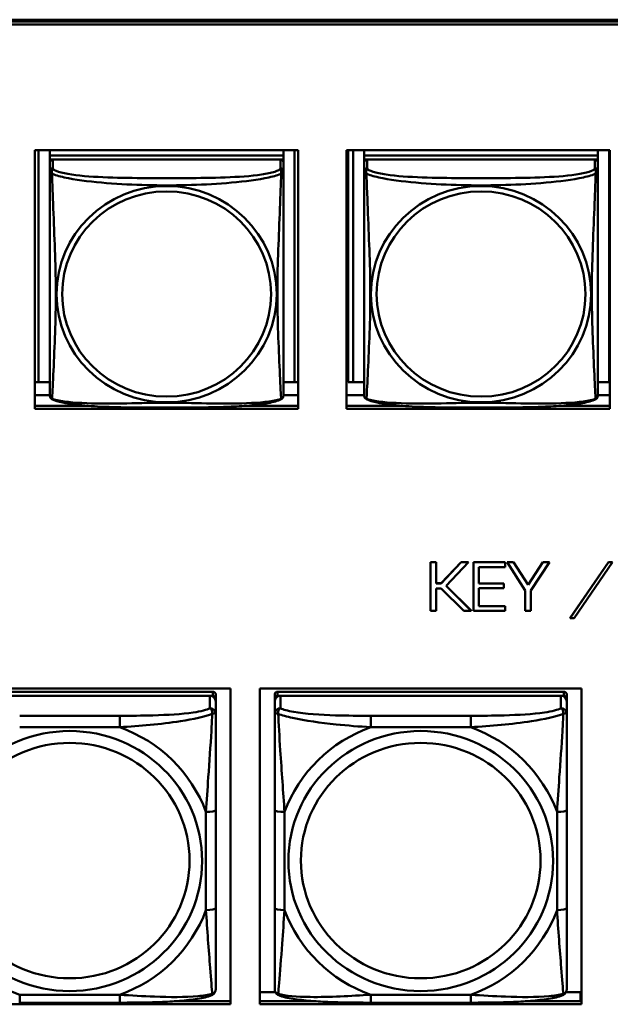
# Model space of a CAD drawing. Header units: inches. Extents: x 0.8 to 75.7, y -7.8 to 49.3.
# Tile 60 of 256: x 42.7 to 43.9, y 8.5 to 10.5. Entities that reach past the tile are written whole.
import ezdxf

# ---------------------------------------------------------------- set-up
doc = ezdxf.new("R2010")
doc.units = ezdxf.units.IN
doc.header["$MEASUREMENT"] = 0
doc.layers.add('Visible Edges(ROSSANSI)', color=7, linetype='Continuous', lineweight=50)
doc.layers.add('Visible Tangent Edges(ROSSANSI)', color=7, linetype='Continuous', lineweight=50)

msp = doc.modelspace()

# ---------------------------------------------------------------- linework, layer by layer
at = {"layer": 'Visible Edges(ROSSANSI)'}
for p, q in [((33.0242, 10.477), (56.0803, 10.477)), ((33.0242, 10.4732), (56.0803, 10.4732)), ((56.0803, 10.4732), (33.0242, 10.4732)), ((56.0803, 10.4672), (33.0242, 10.4672)), ((42.7066, 10.2128), (43.239, 10.2128)), ((42.7066, 9.6901), (42.7066, 10.2128)), ((42.7139, 9.7437), (42.7139, 10.2128)), ((42.7366, 10.2128), (42.7366, 10.2024)), ((43.209, 10.2024), (42.7366, 10.2024)), ((42.7366, 10.2024), (42.7366, 10.1942)), ((42.7366, 10.2024), (43.209, 10.2024)), ((42.7366, 10.2024), (42.7366, 10.2024)), ((43.209, 10.2128), (43.209, 10.2024)), ((43.209, 10.2024), (43.209, 10.1942)), ((43.209, 10.2024), (43.209, 10.2024)), ((43.2316, 10.2128), (43.2316, 9.7437)), ((43.239, 10.2128), (43.239, 9.6901)), ((43.3366, 10.2128), (43.869, 10.2128)), ((43.3366, 9.6901), (43.3366, 10.2128)), ((43.3401, 9.7441), (43.3401, 10.2128)), ((43.3499, 9.7437), (43.3499, 10.2128)), ((43.3726, 10.2128), (43.3726, 10.2024)), ((43.845, 10.2024), (43.3726, 10.2024)), ((43.3726, 10.2024), (43.3726, 10.1942)), ((43.3726, 10.2024), (43.845, 10.2024)), ((43.3726, 10.2024), (43.3726, 10.2024)), ((43.845, 10.2128), (43.845, 10.2024)), ((43.845, 10.2024), (43.845, 10.1942)), ((43.845, 10.2024), (43.845, 10.2024)), ((43.8676, 10.2128), (43.8676, 9.7437)), ((43.869, 10.2128), (43.869, 9.6901)), ((42.7366, 10.1885), (42.7366, 10.1942)), ((42.7366, 10.1942), (42.7424, 10.1942)), ((42.7366, 10.1884), (42.7366, 10.1707)), ((43.2031, 10.1942), (42.7425, 10.1942)), ((43.2032, 10.1942), (43.209, 10.1942)), ((43.209, 10.1942), (43.209, 10.1884)), ((43.209, 10.1707), (43.209, 10.1884)), ((43.3726, 10.1885), (43.3726, 10.1942)), ((43.3726, 10.1942), (43.3784, 10.1942)), ((43.3726, 10.1884), (43.3726, 10.1707)), ((43.8391, 10.1942), (43.3785, 10.1942)), ((43.8392, 10.1942), (43.845, 10.1942)), ((43.845, 10.1942), (43.845, 10.1884)), ((43.845, 10.1707), (43.845, 10.1884)), ((42.7366, 10.1708), (42.7366, 10.1709)), ((42.7366, 10.1705), (42.7366, 10.1705)), ((43.3726, 10.1708), (43.3726, 10.1709)), ((43.3726, 10.1705), (43.3726, 10.1705)), ((42.7139, 9.7437), (42.7066, 9.744)), ((42.7366, 9.7437), (42.7139, 9.7437)), ((43.2316, 9.7437), (43.209, 9.7437)), ((43.2316, 9.7437), (43.239, 9.744)), ((43.3499, 9.7437), (43.3401, 9.7441)), ((43.3726, 9.7437), (43.3499, 9.7437)), ((43.8676, 9.7437), (43.845, 9.7437)), ((43.8676, 9.7437), (43.869, 9.7437)), ((42.7366, 9.718), (42.7066, 9.718)), ((43.239, 9.718), (43.209, 9.718)), ((43.3726, 9.718), (43.3366, 9.718)), ((43.869, 9.718), (43.845, 9.718)), ((42.7066, 9.6962), (42.8135, 9.6962)), ((43.239, 9.6901), (42.7066, 9.6901)), ((43.1322, 9.6962), (43.239, 9.6962)), ((43.3366, 9.6962), (43.4495, 9.6962)), ((43.869, 9.6901), (43.3366, 9.6901)), ((43.7682, 9.6962), (43.869, 9.6962)), ((43.5067, 9.38), (43.5067, 9.3797)), ((43.5067, 9.38), (43.5181, 9.38)), ((43.5067, 9.3797), (43.5067, 9.2815)), ((43.5181, 9.3797), (43.5067, 9.3797)), ((43.5181, 9.38), (43.5181, 9.3797)), ((43.5181, 9.3369), (43.5181, 9.3797)), ((43.528, 9.3373), (43.5688, 9.38)), ((43.5688, 9.3797), (43.528, 9.3369)), ((43.5379, 9.3321), (43.5837, 9.3797)), ((43.5688, 9.38), (43.5688, 9.3797)), ((43.5688, 9.38), (43.5837, 9.38)), ((43.5837, 9.3797), (43.5688, 9.3797)), ((43.5837, 9.38), (43.5837, 9.3797)), ((43.5932, 9.38), (43.5932, 9.3797)), ((43.5932, 9.38), (43.6574, 9.38)), ((43.5932, 9.3797), (43.5932, 9.2815)), ((43.6574, 9.3797), (43.5932, 9.3797)), ((43.6574, 9.38), (43.6574, 9.3797)), ((43.6574, 9.3698), (43.6574, 9.3797)), ((43.6615, 9.38), (43.6615, 9.3797)), ((43.6615, 9.38), (43.6746, 9.38)), ((43.6615, 9.3797), (43.6983, 9.3225)), ((43.6746, 9.3797), (43.6615, 9.3797)), ((43.6746, 9.38), (43.6746, 9.3797)), ((43.6746, 9.38), (43.7043, 9.3341)), ((43.7043, 9.3338), (43.6746, 9.3797)), ((43.7043, 9.3341), (43.7339, 9.38)), ((43.7339, 9.3797), (43.7043, 9.3338)), ((43.7095, 9.3225), (43.7473, 9.3797)), ((43.7339, 9.38), (43.7339, 9.3797)), ((43.7339, 9.38), (43.7473, 9.38)), ((43.7473, 9.3797), (43.7339, 9.3797)), ((43.7473, 9.38), (43.7473, 9.3797)), ((43.7893, 9.2674), (43.8664, 9.38)), ((43.8664, 9.3797), (43.7893, 9.267)), ((43.7974, 9.267), (43.8748, 9.3797)), ((43.8664, 9.38), (43.8664, 9.3797)), ((43.8664, 9.38), (43.8748, 9.38)), ((43.8748, 9.3797), (43.8664, 9.3797)), ((43.6041, 9.3698), (43.6574, 9.3698)), ((43.6041, 9.3366), (43.6041, 9.3698)), ((43.5181, 9.3373), (43.528, 9.3373)), ((43.528, 9.3369), (43.5181, 9.3369)), ((43.5181, 9.327), (43.528, 9.327)), ((43.5181, 9.2815), (43.5181, 9.327)), ((43.528, 9.3373), (43.528, 9.3369)), ((43.528, 9.327), (43.5737, 9.2815)), ((43.589, 9.2815), (43.5379, 9.3321)), ((43.5381, 9.3323), (43.589, 9.2819)), ((43.6041, 9.337), (43.6551, 9.337)), ((43.6551, 9.3366), (43.6041, 9.3366)), ((43.6041, 9.3273), (43.6551, 9.3273)), ((43.6041, 9.2909), (43.6041, 9.3273)), ((43.6551, 9.337), (43.6551, 9.3366)), ((43.6551, 9.3273), (43.6551, 9.3366)), ((43.6983, 9.3225), (43.6983, 9.2815)), ((43.7043, 9.3341), (43.7043, 9.3338)), ((43.7095, 9.2815), (43.7095, 9.3225)), ((43.5067, 9.2815), (43.5181, 9.2815)), ((43.5737, 9.2815), (43.589, 9.2815)), ((43.589, 9.2819), (43.589, 9.2815)), ((43.5932, 9.2815), (43.6574, 9.2815)), ((43.6041, 9.2913), (43.6574, 9.2913)), ((43.6574, 9.2909), (43.6041, 9.2909)), ((43.6574, 9.2913), (43.6574, 9.2909)), ((43.6574, 9.2815), (43.6574, 9.2909)), ((43.6983, 9.2815), (43.7095, 9.2815)), ((43.7893, 9.2674), (43.7893, 9.267)), ((43.7893, 9.267), (43.7974, 9.267)), ((42.4514, 9.1245), (43.102, 9.1245)), ((43.102, 9.1245), (43.102, 8.4858)), ((43.1614, 8.4858), (43.1614, 9.1245)), ((43.1614, 9.1245), (43.812, 9.1245)), ((43.812, 9.1245), (43.812, 8.4858)), ((43.0662, 9.1179), (42.4874, 9.1179)), ((42.4874, 9.1096), (43.0662, 9.1096)), ((43.0603, 9.1096), (42.4933, 9.1096)), ((43.0721, 9.1038), (43.0721, 9.1121)), ((43.0721, 9.1038), (43.0721, 9.0981)), ((43.1915, 9.1121), (43.1915, 9.1038)), ((43.1915, 9.0981), (43.1915, 9.1038)), ((43.7762, 9.1179), (43.1974, 9.1179)), ((43.1974, 9.1096), (43.7762, 9.1096)), ((43.7703, 9.1096), (43.2033, 9.1096)), ((43.7821, 9.1038), (43.7821, 9.1121)), ((43.7821, 9.1038), (43.7821, 9.0981)), ((43.0721, 9.0731), (43.0721, 9.0981)), ((43.1915, 9.0981), (43.1915, 9.0731)), ((43.7821, 9.0731), (43.7821, 9.0981)), ((43.0721, 8.6801), (43.0721, 8.8787)), ((43.1915, 8.8787), (43.1915, 8.6801)), ((43.7821, 8.6801), (43.7821, 8.8787)), ((43.1614, 8.5107), (43.1928, 8.5107)), ((43.7808, 8.5107), (43.8101, 8.5107)), ((43.8101, 8.5107), (43.8101, 8.4919)), ((43.812, 8.5029), (43.8101, 8.5029)), ((43.102, 8.4858), (42.4514, 8.4858)), ((42.8779, 8.4891), (42.6756, 8.4891)), ((42.9881, 8.4919), (43.102, 8.4919)), ((43.1614, 8.4919), (43.2754, 8.4919)), ((43.812, 8.4858), (43.1614, 8.4858)), ((43.5879, 8.4891), (43.3856, 8.4891)), ((43.6981, 8.4919), (43.812, 8.4919))]:
    msp.add_line(p, q, dxfattribs=at)
for centre, major_axis, start_param, end_param in [((42.7425, 10.1884), (-0.00591, 0), 4.712389, 6.283185), ((43.2031, 10.1884), (0.00591, 0), 0, 1.570796), ((43.3785, 10.1884), (-0.00591, 0), 4.712389, 6.283185), ((43.8391, 10.1884), (0.00591, 0), 0, 1.570796), ((43.0603, 9.0981), (0.0118, 0), 0, 1.570796), ((43.0662, 9.1121), (0.00591, 0), 0, 1.570796), ((43.0662, 9.1038), (0.00591, 0), 0, 1.570796), ((43.1974, 9.1121), (-0.00591, 0), 4.712389, 6.283185), ((43.2033, 9.0981), (-0.0118, 0), 4.712389, 6.283185), ((43.1974, 9.1038), (-0.00591, 0), 4.712389, 6.283185), ((43.7703, 9.0981), (0.0118, 0), 0, 1.570796), ((43.7762, 9.1121), (0.00591, 0), 0, 1.570796), ((43.7762, 9.1038), (0.00591, 0), 0, 1.570796)]:
    msp.add_ellipse(centre, major_axis=major_axis, ratio=0.981793, start_param=start_param, end_param=end_param, dxfattribs=at)
for points, knots in [([(42.7366, 10.1707), (42.7366, 10.1675), (42.7366, 10.1543), (42.7366, 10.1275), (42.7366, 10.1101), (42.7366, 10.1049)], [0.3257308, 0.3257308, 0.3257308, 0.3257308, 0.4265607, 0.5273906, 0.5696181, 0.5696181, 0.5696181, 0.5696181]), ([(43.209, 10.0772), (43.209, 10.0921), (43.209, 10.1194), (43.209, 10.1542), (43.209, 10.1675), (43.209, 10.1707)], [1.4210797, 1.4210797, 1.4210797, 1.4210797, 1.5356898, 1.6365197, 1.7373496, 1.7373496, 1.7373496, 1.7373496]), ([(43.3726, 10.1707), (43.3726, 10.1675), (43.3726, 10.1543), (43.3726, 10.1275), (43.3726, 10.1101), (43.3726, 10.1049)], [0.3257308, 0.3257308, 0.3257308, 0.3257308, 0.4265607, 0.5273906, 0.5696181, 0.5696181, 0.5696181, 0.5696181]), ([(43.845, 10.0772), (43.845, 10.0921), (43.845, 10.1194), (43.845, 10.1542), (43.845, 10.1675), (43.845, 10.1707)], [1.4210797, 1.4210797, 1.4210797, 1.4210797, 1.5356898, 1.6365197, 1.7373496, 1.7373496, 1.7373496, 1.7373496]), ([(42.7366, 9.7557), (42.7366, 9.7672), (42.7366, 9.7802), (42.7366, 9.8105), (42.7366, 9.8282), (42.7366, 9.8781), (42.7366, 9.911), (42.7366, 9.9699), (42.7366, 9.9961), (42.7366, 10.0501), (42.7366, 10.0788), (42.7366, 10.1049)], [0, 0, 0, 0, 0.1149805, 0.1149805, 0.2563588, 0.2563588, 0.510689, 0.510689, 0.7126146, 0.7126146, 0.9227352, 0.9227352, 0.9227352, 0.9227352]), ([(43.3726, 9.7557), (43.3726, 9.7672), (43.3726, 9.7802), (43.3726, 9.8105), (43.3726, 9.8282), (43.3726, 9.8781), (43.3726, 9.911), (43.3726, 9.9699), (43.3726, 9.9961), (43.3726, 10.0501), (43.3726, 10.0788), (43.3726, 10.1049)], [0, 0, 0, 0, 0.1149805, 0.1149805, 0.2563588, 0.2563588, 0.510689, 0.510689, 0.7126146, 0.7126146, 0.9227352, 0.9227352, 0.9227352, 0.9227352]), ([(43.209, 10.0772), (43.209, 10.0575), (43.209, 10.0372), (43.209, 9.9899), (43.209, 9.9628), (43.209, 9.9067), (43.209, 9.8777), (43.209, 9.8201), (43.209, 9.7907), (43.209, 9.7661)], [0, 0, 0, 0, 0.1521476, 0.1521476, 0.3615771, 0.3615771, 0.5863616, 0.5863616, 0.8171616, 0.8171616, 0.8171616, 0.8171616]), ([(43.845, 10.0772), (43.845, 10.0575), (43.845, 10.0372), (43.845, 9.9899), (43.845, 9.9628), (43.845, 9.9067), (43.845, 9.8777), (43.845, 9.8201), (43.845, 9.7907), (43.845, 9.7661)], [0, 0, 0, 0, 0.1521476, 0.1521476, 0.3615771, 0.3615771, 0.5863616, 0.5863616, 0.8171616, 0.8171616, 0.8171616, 0.8171616]), ([(43.209, 9.7178), (43.209, 9.7195), (43.209, 9.722), (43.209, 9.7403), (43.209, 9.7579), (43.209, 9.7661)], [0.3525676, 0.3525676, 0.3525676, 0.3525676, 0.4265607, 0.5273906, 0.6043474, 0.6043474, 0.6043474, 0.6043474]), ([(43.845, 9.7178), (43.845, 9.7195), (43.845, 9.722), (43.845, 9.7403), (43.845, 9.7579), (43.845, 9.7661)], [0.3525676, 0.3525676, 0.3525676, 0.3525676, 0.4265607, 0.5273906, 0.6043474, 0.6043474, 0.6043474, 0.6043474]), ([(42.7366, 9.7557), (42.7366, 9.7514), (42.7366, 9.7378), (42.7366, 9.7219), (42.7366, 9.7195), (42.7366, 9.7178)], [1.4921516, 1.4921516, 1.4921516, 1.4921516, 1.5356898, 1.6365197, 1.7105064, 1.7105064, 1.7105064, 1.7105064]), ([(43.3726, 9.7557), (43.3726, 9.7514), (43.3726, 9.7378), (43.3726, 9.7219), (43.3726, 9.7195), (43.3726, 9.7178)], [1.4921516, 1.4921516, 1.4921516, 1.4921516, 1.5356898, 1.6365197, 1.7105064, 1.7105064, 1.7105064, 1.7105064]), ([(42.7367, 9.7157), (42.7367, 9.7161), (42.7366, 9.7165), (42.7366, 9.7171), (42.7366, 9.7174), (42.7366, 9.7177), (42.7366, 9.7177), (42.7366, 9.7177), (42.7366, 9.7178), (42.7366, 9.7178), (42.7366, 9.7178), (42.7366, 9.7178), (42.7366, 9.7178), (42.7366, 9.7178), (42.7366, 9.7178), (42.7366, 9.7178)], [0, 0, 0, 0, 0.002814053, 0.002814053, 0.004923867, 0.004923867, 0.005121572, 0.005121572, 0.005195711, 0.005195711, 0.00523086, 0.00523086, 0.005248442, 0.005248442, 0.00525914, 0.00525914, 0.00525914, 0.00525914]), ([(43.209, 9.7185), (43.209, 9.7183), (43.209, 9.7181), (43.209, 9.7179), (43.209, 9.7179), (43.209, 9.7178), (43.209, 9.7178), (43.209, 9.7178), (43.209, 9.7178), (43.209, 9.7178), (43.209, 9.7178), (43.209, 9.7178), (43.209, 9.7178), (43.209, 9.7178), (43.209, 9.7164), (43.2089, 9.7157)], [0, 0, 0, 0, 0.01376947, 0.01376947, 0.02049948, 0.02049948, 0.02378019, 0.02378019, 0.0253787, 0.0253787, 0.02597814, 0.02597814, 0.02600242, 0.02600242, 0.03134028, 0.03134028, 0.03134028, 0.03134028]), ([(43.209, 9.7178), (43.209, 9.7178), (43.209, 9.7178), (43.209, 9.7178), (43.209, 9.7178), (43.209, 9.7178), (43.209, 9.7178), (43.209, 9.7178), (43.209, 9.7178), (43.209, 9.7178), (43.209, 9.7178), (43.209, 9.7178), (43.209, 9.7178), (43.209, 9.7178), (43.209, 9.7178), (43.209, 9.7178), (43.209, 9.7177), (43.209, 9.7175), (43.209, 9.7174), (43.209, 9.7167), (43.2089, 9.7162), (43.2089, 9.7157)], [0, 0, 0, 0, 0.000069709, 0.000069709, 0.000139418, 0.000139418, 0.000278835, 0.000278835, 0.000348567, 0.000348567, 0.000384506, 0.000384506, 0.000401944, 0.000401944, 0.000436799, 0.000436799, 0.000566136, 0.000566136, 0.001945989, 0.001945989, 0.005629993, 0.005629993, 0.005629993, 0.005629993]), ([(43.3727, 9.7157), (43.3727, 9.7161), (43.3726, 9.7165), (43.3726, 9.7171), (43.3726, 9.7174), (43.3726, 9.7177), (43.3726, 9.7177), (43.3726, 9.7177), (43.3726, 9.7178), (43.3726, 9.7178), (43.3726, 9.7178), (43.3726, 9.7178), (43.3726, 9.7178), (43.3726, 9.7178), (43.3726, 9.7178), (43.3726, 9.7178)], [0, 0, 0, 0, 0.002814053, 0.002814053, 0.004923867, 0.004923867, 0.005121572, 0.005121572, 0.005195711, 0.005195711, 0.00523086, 0.00523086, 0.005248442, 0.005248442, 0.00525914, 0.00525914, 0.00525914, 0.00525914]), ([(43.845, 9.7185), (43.845, 9.7183), (43.845, 9.7181), (43.845, 9.7179), (43.845, 9.7179), (43.845, 9.7178), (43.845, 9.7178), (43.845, 9.7178), (43.845, 9.7178), (43.845, 9.7178), (43.845, 9.7178), (43.845, 9.7178), (43.845, 9.7178), (43.845, 9.7178), (43.845, 9.7164), (43.8449, 9.7157)], [0, 0, 0, 0, 0.01376947, 0.01376947, 0.02049948, 0.02049948, 0.02378019, 0.02378019, 0.0253787, 0.0253787, 0.02597814, 0.02597814, 0.02600242, 0.02600242, 0.03134028, 0.03134028, 0.03134028, 0.03134028]), ([(43.845, 9.7178), (43.845, 9.7178), (43.845, 9.7178), (43.845, 9.7178), (43.845, 9.7178), (43.845, 9.7178), (43.845, 9.7178), (43.845, 9.7178), (43.845, 9.7178), (43.845, 9.7178), (43.845, 9.7178), (43.845, 9.7178), (43.845, 9.7178), (43.845, 9.7178), (43.845, 9.7178), (43.845, 9.7178), (43.845, 9.7177), (43.845, 9.7175), (43.845, 9.7174), (43.845, 9.7167), (43.8449, 9.7162), (43.8449, 9.7157)], [0, 0, 0, 0, 0.000069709, 0.000069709, 0.000139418, 0.000139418, 0.000278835, 0.000278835, 0.000348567, 0.000348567, 0.000384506, 0.000384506, 0.000401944, 0.000401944, 0.000436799, 0.000436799, 0.000566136, 0.000566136, 0.001945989, 0.001945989, 0.005629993, 0.005629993, 0.005629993, 0.005629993]), ([(42.7408, 9.7097), (42.7398, 9.7102), (42.739, 9.711), (42.7377, 9.7126), (42.7374, 9.7134), (42.7371, 9.7142), (42.7371, 9.7143), (42.737, 9.7144)], [0, 0, 0, 0, 0.01399503, 0.01399503, 0.02853092, 0.02853092, 0.03046536, 0.03046536, 0.03046536, 0.03046536]), ([(43.2047, 9.7097), (43.1977, 9.706), (43.1889, 9.7037), (43.1684, 9.6999), (43.1571, 9.6984), (43.132, 9.696), (43.1178, 9.6951), (43.0832, 9.6935), (43.0625, 9.6931), (43.0037, 9.6924), (42.9656, 9.6924), (42.8959, 9.6928), (42.8638, 9.6932), (42.8158, 9.6958), (42.7986, 9.6972), (42.776, 9.7002), (42.769, 9.7013), (42.754, 9.7045), (42.7468, 9.7065), (42.7408, 9.7097)], [0, 0, 0, 0, 0.111794, 0.111794, 0.213129, 0.213129, 0.32561, 0.32561, 0.483625, 0.483625, 0.773884, 0.773884, 1.015019, 1.015019, 1.153524, 1.153524, 1.222431, 1.222431, 1.317384, 1.317384, 1.317384, 1.317384]), ([(43.2086, 9.7147), (43.2085, 9.7142), (43.2083, 9.7136), (43.2077, 9.7125), (43.2073, 9.7118), (43.2063, 9.7106), (43.2055, 9.7101), (43.2048, 9.7097)], [0.00960018, 0.00960018, 0.00960018, 0.00960018, 0.02025308, 0.02025308, 0.03091864, 0.03091864, 0.04195142, 0.04195142, 0.04195142, 0.04195142]), ([(43.3768, 9.7097), (43.3758, 9.7102), (43.375, 9.711), (43.3737, 9.7126), (43.3734, 9.7134), (43.3731, 9.7142), (43.3731, 9.7143), (43.373, 9.7144)], [0, 0, 0, 0, 0.01399503, 0.01399503, 0.02853092, 0.02853092, 0.03046536, 0.03046536, 0.03046536, 0.03046536]), ([(43.8407, 9.7097), (43.8337, 9.706), (43.8249, 9.7037), (43.8044, 9.6999), (43.7931, 9.6984), (43.768, 9.696), (43.7538, 9.6951), (43.7192, 9.6935), (43.6985, 9.6931), (43.6397, 9.6924), (43.6016, 9.6924), (43.5319, 9.6928), (43.4998, 9.6932), (43.4518, 9.6958), (43.4346, 9.6972), (43.412, 9.7002), (43.405, 9.7013), (43.39, 9.7045), (43.3828, 9.7065), (43.3768, 9.7097)], [0, 0, 0, 0, 0.111794, 0.111794, 0.213129, 0.213129, 0.32561, 0.32561, 0.483625, 0.483625, 0.773884, 0.773884, 1.015019, 1.015019, 1.153524, 1.153524, 1.222431, 1.222431, 1.317384, 1.317384, 1.317384, 1.317384]), ([(43.8446, 9.7147), (43.8445, 9.7142), (43.8443, 9.7136), (43.8437, 9.7125), (43.8433, 9.7118), (43.8423, 9.7106), (43.8415, 9.7101), (43.8408, 9.7097)], [0.00960018, 0.00960018, 0.00960018, 0.00960018, 0.02025308, 0.02025308, 0.03091864, 0.03091864, 0.04195142, 0.04195142, 0.04195142, 0.04195142]), ([(43.0721, 8.8787), (43.0721, 8.9019), (43.0721, 8.9256), (43.0721, 8.9493), (43.0721, 8.9804), (43.0721, 9.0127), (43.0721, 9.0395), (43.0721, 9.0534), (43.0721, 9.0654), (43.0721, 9.0731)], [0.2569537, 0.2569537, 0.2569537, 0.2569537, 0.4371919, 0.4371919, 0.4371919, 0.6739428, 0.6739428, 0.6739428, 0.7963818, 0.7963818, 0.7963818, 0.7963818]), ([(43.1915, 9.0731), (43.1915, 9.064), (43.1915, 9.0488), (43.1915, 9.0316), (43.1915, 9.0052), (43.1915, 8.9749), (43.1915, 8.9455), (43.1915, 8.9231), (43.1915, 8.9007), (43.1915, 8.8787)], [-0.7968224, -0.7968224, -0.7968224, -0.7968224, -0.6514613, -0.6514613, -0.6514613, -0.427691, -0.427691, -0.427691, -0.2569517, -0.2569517, -0.2569517, -0.2569517]), ([(43.7821, 8.8787), (43.7821, 8.9019), (43.7821, 8.9256), (43.7821, 8.9493), (43.7821, 8.9804), (43.7821, 9.0127), (43.7821, 9.0395), (43.7821, 9.0534), (43.7821, 9.0654), (43.7821, 9.0731)], [0.2569537, 0.2569537, 0.2569537, 0.2569537, 0.4371919, 0.4371919, 0.4371919, 0.6739428, 0.6739428, 0.6739428, 0.7963818, 0.7963818, 0.7963818, 0.7963818]), ([(43.0721, 8.5165), (43.0721, 8.5187), (43.0721, 8.5279), (43.0721, 8.5407), (43.0721, 8.5602), (43.0721, 8.5871), (43.0721, 8.6148), (43.0721, 8.636), (43.0721, 8.6581), (43.0721, 8.6801)], [-0.7968224, -0.7968224, -0.7968224, -0.7968224, -0.6514613, -0.6514613, -0.6514613, -0.427691, -0.427691, -0.427691, -0.2569517, -0.2569517, -0.2569517, -0.2569517]), ([(43.1915, 8.6801), (43.1915, 8.6568), (43.1915, 8.6335), (43.1915, 8.6113), (43.1915, 8.5821), (43.1915, 8.5538), (43.1915, 8.5349), (43.1915, 8.5252), (43.1915, 8.5184), (43.1915, 8.5165)], [0.2569537, 0.2569537, 0.2569537, 0.2569537, 0.4371919, 0.4371919, 0.4371919, 0.6739428, 0.6739428, 0.6739428, 0.7963818, 0.7963818, 0.7963818, 0.7963818]), ([(43.7821, 8.5165), (43.7821, 8.5187), (43.7821, 8.5279), (43.7821, 8.5407), (43.7821, 8.5602), (43.7821, 8.5871), (43.7821, 8.6148), (43.7821, 8.636), (43.7821, 8.6581), (43.7821, 8.6801)], [-0.7968224, -0.7968224, -0.7968224, -0.7968224, -0.6514613, -0.6514613, -0.6514613, -0.427691, -0.427691, -0.427691, -0.2569517, -0.2569517, -0.2569517, -0.2569517]), ([(43.064, 8.5042), (43.0556, 8.5007), (43.0461, 8.4987), (43.024, 8.4951), (43.0119, 8.4938), (42.9862, 8.4916), (42.9729, 8.4909), (42.946, 8.4899), (42.9324, 8.4895), (42.9051, 8.4892), (42.8915, 8.4891), (42.8779, 8.4891)], [-0.7703505, -0.7703505, -0.7703505, -0.7703505, -0.6676711, -0.6676711, -0.5649918, -0.5649918, -0.4623124, -0.4623124, -0.3596331, -0.3596331, -0.2569537, -0.2569537, -0.2569537, -0.2569537]), ([(43.064, 8.5042), (43.0651, 8.5047), (43.0662, 8.5053), (43.0681, 8.5068), (43.069, 8.5078), (43.0704, 8.5097), (43.0709, 8.5107), (43.0716, 8.5126), (43.0718, 8.5135), (43.072, 8.5151), (43.0721, 8.5159), (43.0721, 8.5165)], [0.02510739, 0.02510739, 0.02510739, 0.02510739, 0.03073999, 0.03073999, 0.03637259, 0.03637259, 0.0420052, 0.0420052, 0.0476378, 0.0476378, 0.0532704, 0.0532704, 0.0532704, 0.0532704]), ([(43.1996, 8.5042), (43.1985, 8.5047), (43.1974, 8.5053), (43.1954, 8.5068), (43.1946, 8.5078), (43.1932, 8.5097), (43.1927, 8.5107), (43.192, 8.5126), (43.1918, 8.5135), (43.1916, 8.5151), (43.1915, 8.5159), (43.1915, 8.5165)], [0.02510739, 0.02510739, 0.02510739, 0.02510739, 0.03073999, 0.03073999, 0.03637259, 0.03637259, 0.0420052, 0.0420052, 0.0476378, 0.0476378, 0.0532704, 0.0532704, 0.0532704, 0.0532704]), ([(43.3856, 8.4891), (43.3721, 8.4891), (43.3584, 8.4892), (43.3312, 8.4895), (43.3176, 8.4899), (43.2907, 8.4909), (43.2774, 8.4916), (43.2517, 8.4938), (43.2396, 8.4951), (43.2175, 8.4987), (43.208, 8.5007), (43.1996, 8.5042)], [0.2569517, 0.2569517, 0.2569517, 0.2569517, 0.3597049, 0.3597049, 0.4624581, 0.4624581, 0.5652112, 0.5652112, 0.6679644, 0.6679644, 0.7707176, 0.7707176, 0.7707176, 0.7707176]), ([(43.774, 8.5042), (43.7656, 8.5007), (43.7561, 8.4987), (43.734, 8.4951), (43.7219, 8.4938), (43.6962, 8.4916), (43.6829, 8.4909), (43.656, 8.4899), (43.6424, 8.4895), (43.6151, 8.4892), (43.6015, 8.4891), (43.5879, 8.4891)], [-0.7703505, -0.7703505, -0.7703505, -0.7703505, -0.6676711, -0.6676711, -0.5649918, -0.5649918, -0.4623124, -0.4623124, -0.3596331, -0.3596331, -0.2569537, -0.2569537, -0.2569537, -0.2569537]), ([(43.774, 8.5042), (43.7751, 8.5047), (43.7762, 8.5053), (43.7781, 8.5068), (43.779, 8.5078), (43.7804, 8.5097), (43.7809, 8.5107), (43.7816, 8.5126), (43.7818, 8.5135), (43.782, 8.5151), (43.7821, 8.5159), (43.7821, 8.5165)], [0.02510739, 0.02510739, 0.02510739, 0.02510739, 0.03073999, 0.03073999, 0.03637259, 0.03637259, 0.0420052, 0.0420052, 0.0476378, 0.0476378, 0.0532704, 0.0532704, 0.0532704, 0.0532704])]:
    msp.add_open_spline(points, degree=3, knots=knots, dxfattribs=at)
for points in [[(42.7366, 9.7178), (42.7366, 9.718), (42.7366, 9.718), (42.7366, 9.7185)], [(43.3726, 9.7178), (43.3726, 9.718), (43.3726, 9.718), (43.3726, 9.7185)], [(42.7408, 9.7097), (42.7408, 9.7097), (42.7408, 9.7097), (42.7408, 9.7097)], [(43.2048, 9.7097), (43.2048, 9.7097), (43.2048, 9.7097), (43.2048, 9.7097)], [(43.2089, 9.7159), (43.2089, 9.7158), (43.2088, 9.7157), (43.2088, 9.7157)], [(43.3768, 9.7097), (43.3768, 9.7097), (43.3768, 9.7097), (43.3768, 9.7097)], [(43.8408, 9.7097), (43.8408, 9.7097), (43.8408, 9.7097), (43.8408, 9.7097)], [(43.8449, 9.7159), (43.8449, 9.7158), (43.8448, 9.7157), (43.8448, 9.7157)]]:
    msp.add_open_spline(points, degree=3, dxfattribs=at)
at = {"layer": 'Visible Tangent Edges(ROSSANSI)'}
for p, q in [((42.7425, 10.1765), (42.7425, 10.1942)), ((43.2031, 10.1942), (43.2031, 10.1765)), ((43.3785, 10.1765), (43.3785, 10.1942)), ((43.8391, 10.1942), (43.8391, 10.1765)), ((43.0603, 9.1096), (43.0603, 9.0847)), ((43.0662, 9.1179), (43.0662, 9.1096)), ((43.1974, 9.1096), (43.1974, 9.1179)), ((43.2033, 9.0847), (43.2033, 9.1096)), ((43.7703, 9.1096), (43.7703, 9.0847)), ((43.7762, 9.1179), (43.7762, 9.1096)), ((42.8779, 9.0693), (42.6756, 9.0693)), ((42.8779, 9.0693), (42.8779, 9.0462)), ((43.3856, 9.0693), (43.3856, 9.0462)), ((43.5879, 9.0693), (43.3856, 9.0693)), ((43.5879, 9.0693), (43.5879, 9.0462)), ((42.6756, 9.0462), (42.8779, 9.0462)), ((43.3856, 9.0462), (43.5879, 9.0462)), ((43.0524, 8.8749), (43.0524, 8.6763)), ((43.2112, 8.6763), (43.2112, 8.8749)), ((43.7624, 8.8749), (43.7624, 8.6763)), ((42.8779, 8.5051), (42.6756, 8.5051)), ((42.6756, 8.4891), (42.6756, 8.5051)), ((42.8779, 8.4891), (42.8779, 8.5051)), ((43.5879, 8.5051), (43.3856, 8.5051)), ((43.3856, 8.4891), (43.3856, 8.5051)), ((43.5879, 8.4891), (43.5879, 8.5051))]:
    msp.add_line(p, q, dxfattribs=at)
for centre, major_axis, ratio, start_param, end_param in [((42.7425, 10.1707), (-0.00591, 0), 0.981793, 4.712389, 6.283185), ((43.2031, 10.1707), (0.00591, 0), 0.981793, 0, 1.570796), ((43.3785, 10.1707), (-0.00591, 0), 0.981793, 4.712389, 6.283185), ((43.8391, 10.1707), (0.00591, 0), 0.981793, 0, 1.570796), ((43.0603, 9.0731), (0.0118, 0), 0.981793, 0, 1.570796), ((43.2033, 9.0731), (-0.0118, 0), 0.981793, 4.712389, 6.283185), ((43.7703, 9.0731), (0.0118, 0), 0.981793, 0, 1.570796), ((42.7768, 8.7756), (0.2936, 0), 0.981793, 0.351767, 1.21903), ((43.4868, 8.7756), (-0.2936, 0), 0.981793, 5.064156, 5.931419), ((43.4868, 8.7756), (0.2936, 0), 0.981793, 0.351767, 1.21903), ((43.0524, 8.8787), (0.0197, 0), 0.189952, 4.712389, 6.283185), ((43.2112, 8.8787), (-0.0197, 0), 0.189952, 0, 1.570796), ((43.7624, 8.8787), (0.0197, 0), 0.189952, 4.712389, 6.283185), ((42.7768, 8.7756), (-0.2936, 0), 0.981793, 0.351767, 1.21903), ((42.7768, 8.7756), (0.2936, 0), 0.981793, 5.064156, 5.931419), ((43.0524, 8.6801), (0.0197, 0), 0.189952, 4.712389, 6.283185), ((43.2112, 8.6801), (-0.0197, 0), 0.189952, 0, 1.570796), ((43.4868, 8.7756), (-0.2936, 0), 0.981793, 0.351767, 1.21903), ((43.4868, 8.7756), (0.2936, 0), 0.981793, 5.064156, 5.931419), ((43.7624, 8.6801), (0.0197, 0), 0.189952, 4.712389, 6.283185)]:
    msp.add_ellipse(centre, major_axis=major_axis, ratio=ratio, start_param=start_param, end_param=end_param, dxfattribs=at)
for centre, major_axis in [((42.9728, 9.922), (-0.2227, 0)), ((43.6088, 9.922), (-0.2227, 0)), ((42.9728, 9.9222), (-0.2113, 0)), ((43.6088, 9.9222), (-0.2113, 0)), ((42.7768, 8.7756), (-0.2678, 0)), ((43.4868, 8.7756), (-0.2678, 0)), ((42.7768, 8.7764), (-0.2424, 0)), ((43.4868, 8.7764), (-0.2424, 0))]:
    msp.add_ellipse(centre, major_axis=major_axis, ratio=0.981793, dxfattribs=at)
for points, knots in [([(42.7411, 10.1655), (42.7411, 10.1655), (42.7411, 10.1655), (42.7399, 10.172), (42.742, 10.1744), (42.7425, 10.1765)], [-0.00025532, -0.00025532, -0.00025532, -0.00025532, 0, 0, 0.0844808, 0.0844808, 0.0844808, 0.0844808]), ([(43.2031, 10.1765), (43.2024, 10.174), (43.194, 10.1691), (43.1564, 10.1615), (43.0917, 10.1573), (43.0125, 10.1565), (42.9331, 10.1566), (42.8535, 10.1573), (42.7892, 10.1615), (42.7517, 10.1691), (42.7432, 10.174), (42.7425, 10.1765)], [0.325731, 0.325731, 0.325731, 0.325731, 0.426561, 0.527391, 0.72905, 0.93071, 1.13237, 1.33403, 1.53569, 1.63652, 1.73735, 1.73735, 1.73735, 1.73735]), ([(43.2031, 10.1765), (43.2036, 10.1744), (43.2056, 10.172), (43.2045, 10.1655), (43.2045, 10.1655), (43.2045, 10.1655)], [-0.0844808, -0.0844808, -0.0844808, -0.0844808, 0, 0, 0.00025611, 0.00025611, 0.00025611, 0.00025611]), ([(43.3771, 10.1655), (43.3771, 10.1655), (43.3771, 10.1655), (43.3759, 10.172), (43.378, 10.1744), (43.3785, 10.1765)], [-0.00025532, -0.00025532, -0.00025532, -0.00025532, 0, 0, 0.0844808, 0.0844808, 0.0844808, 0.0844808]), ([(43.8391, 10.1765), (43.8384, 10.174), (43.83, 10.1691), (43.7924, 10.1615), (43.7277, 10.1573), (43.6485, 10.1565), (43.5691, 10.1566), (43.4895, 10.1573), (43.4252, 10.1615), (43.3877, 10.1691), (43.3792, 10.174), (43.3785, 10.1765)], [0.325731, 0.325731, 0.325731, 0.325731, 0.426561, 0.527391, 0.72905, 0.93071, 1.13237, 1.33403, 1.53569, 1.63652, 1.73735, 1.73735, 1.73735, 1.73735]), ([(43.8391, 10.1765), (43.8396, 10.1744), (43.8416, 10.172), (43.8405, 10.1655), (43.8405, 10.1655), (43.8405, 10.1655)], [-0.0844808, -0.0844808, -0.0844808, -0.0844808, 0, 0, 0.00025611, 0.00025611, 0.00025611, 0.00025611]), ([(42.7366, 10.1707), (42.7366, 10.1691), (42.7367, 10.1689), (42.7411, 10.1655), (42.7411, 10.1655), (42.7411, 10.1655)], [-0.0844808, -0.0844808, -0.0844808, -0.0844808, 0, 0, 0.00025915, 0.00025915, 0.00025915, 0.00025915]), ([(42.7411, 9.7105), (42.7412, 9.7113), (42.7412, 9.7121), (42.7413, 9.7131), (42.7416, 9.7179), (42.7419, 9.7257), (42.7424, 9.7351), (42.7434, 9.7539), (42.7445, 9.779), (42.7457, 9.8048), (42.7468, 9.8305), (42.7479, 9.8567), (42.7484, 9.8828), (42.7489, 9.909), (42.7489, 9.935), (42.7484, 9.9614), (42.7479, 9.9879), (42.7468, 10.0147), (42.7457, 10.0427), (42.7446, 10.0706), (42.7434, 10.0995), (42.7424, 10.1252), (42.7419, 10.1381), (42.7416, 10.1501), (42.7413, 10.1598), (42.7412, 10.1618), (42.7412, 10.1637), (42.7411, 10.1655)], [-1.657268, -1.657268, -1.657268, -1.657268, -1.63652, -1.63652, -1.63652, -1.53569, -1.53569, -1.53569, -1.33403, -1.33403, -1.33403, -1.13237, -1.13237, -1.13237, -0.93071, -0.93071, -0.93071, -0.72905, -0.72905, -0.72905, -0.527391, -0.527391, -0.527391, -0.426561, -0.426561, -0.426561, -0.405807, -0.405807, -0.405807, -0.405807]), ([(42.7411, 10.1655), (42.7424, 10.1649), (42.7506, 10.1615), (42.7831, 10.1535), (42.8515, 10.1458), (42.933, 10.1418), (43.0125, 10.1418), (43.0937, 10.1458), (43.1625, 10.1535), (43.195, 10.1615), (43.2032, 10.1649), (43.2045, 10.1655)], [-1.657326, -1.657326, -1.657326, -1.657326, -1.63652, -1.53569, -1.33403, -1.13237, -0.93071, -0.72905, -0.527391, -0.426561, -0.405812, -0.405812, -0.405812, -0.405812]), ([(43.2045, 10.1654), (43.2044, 10.1637), (43.2041, 10.1526), (43.2028, 10.1138), (43.1998, 10.042), (43.1966, 9.9611), (43.1967, 9.883), (43.1998, 9.8042), (43.2028, 9.7414), (43.2041, 9.7162), (43.2044, 9.7113), (43.2045, 9.7105)], [-1.657326, -1.657326, -1.657326, -1.657326, -1.63652, -1.53569, -1.33403, -1.13237, -0.93071, -0.72905, -0.527391, -0.426561, -0.405812, -0.405812, -0.405812, -0.405812]), ([(43.2045, 10.1655), (43.2045, 10.1655), (43.2045, 10.1655), (43.2089, 10.1689), (43.209, 10.1691), (43.209, 10.1707)], [-0.00025352, -0.00025352, -0.00025352, -0.00025352, 0, 0, 0.0844808, 0.0844808, 0.0844808, 0.0844808]), ([(43.3726, 10.1707), (43.3726, 10.1691), (43.3727, 10.1689), (43.3771, 10.1655), (43.3771, 10.1655), (43.3771, 10.1655)], [-0.0844808, -0.0844808, -0.0844808, -0.0844808, 0, 0, 0.00025915, 0.00025915, 0.00025915, 0.00025915]), ([(43.3771, 9.7105), (43.3772, 9.7113), (43.3772, 9.7121), (43.3773, 9.7131), (43.3776, 9.7179), (43.3779, 9.7257), (43.3784, 9.7351), (43.3794, 9.7539), (43.3805, 9.779), (43.3817, 9.8048), (43.3828, 9.8305), (43.3839, 9.8567), (43.3844, 9.8828), (43.3849, 9.909), (43.3849, 9.935), (43.3844, 9.9614), (43.3839, 9.9879), (43.3828, 10.0147), (43.3817, 10.0427), (43.3806, 10.0706), (43.3794, 10.0995), (43.3784, 10.1252), (43.3779, 10.1381), (43.3776, 10.1501), (43.3773, 10.1598), (43.3772, 10.1618), (43.3772, 10.1637), (43.3771, 10.1655)], [-1.657268, -1.657268, -1.657268, -1.657268, -1.63652, -1.63652, -1.63652, -1.53569, -1.53569, -1.53569, -1.33403, -1.33403, -1.33403, -1.13237, -1.13237, -1.13237, -0.93071, -0.93071, -0.93071, -0.72905, -0.72905, -0.72905, -0.527391, -0.527391, -0.527391, -0.426561, -0.426561, -0.426561, -0.405807, -0.405807, -0.405807, -0.405807]), ([(43.3771, 10.1655), (43.3784, 10.1649), (43.3866, 10.1615), (43.4191, 10.1535), (43.4875, 10.1458), (43.569, 10.1418), (43.6485, 10.1418), (43.7297, 10.1458), (43.7985, 10.1535), (43.831, 10.1615), (43.8392, 10.1649), (43.8405, 10.1655)], [-1.657326, -1.657326, -1.657326, -1.657326, -1.63652, -1.53569, -1.33403, -1.13237, -0.93071, -0.72905, -0.527391, -0.426561, -0.405812, -0.405812, -0.405812, -0.405812]), ([(43.8405, 10.1654), (43.8404, 10.1637), (43.8401, 10.1526), (43.8388, 10.1138), (43.8358, 10.042), (43.8326, 9.9611), (43.8327, 9.883), (43.8358, 9.8042), (43.8388, 9.7414), (43.8401, 9.7162), (43.8404, 9.7113), (43.8405, 9.7105)], [-1.657326, -1.657326, -1.657326, -1.657326, -1.63652, -1.53569, -1.33403, -1.13237, -0.93071, -0.72905, -0.527391, -0.426561, -0.405812, -0.405812, -0.405812, -0.405812]), ([(43.8405, 10.1655), (43.8405, 10.1655), (43.8405, 10.1655), (43.8449, 10.1689), (43.845, 10.1691), (43.845, 10.1707)], [-0.00025352, -0.00025352, -0.00025352, -0.00025352, 0, 0, 0.0844808, 0.0844808, 0.0844808, 0.0844808]), ([(42.7411, 9.7105), (42.7411, 9.7105), (42.7411, 9.7105), (42.7381, 9.7113), (42.7371, 9.7135), (42.7367, 9.7157)], [-0.00026023, -0.00026023, -0.00026023, -0.00026023, 0, 0, 0.05743864, 0.05743864, 0.05743864, 0.05743864]), ([(42.7408, 9.7097), (42.7407, 9.7097), (42.7408, 9.71), (42.7411, 9.7105), (42.7411, 9.7105), (42.7411, 9.7105)], [-0.02254962, -0.02254962, -0.02254962, -0.02254962, 0, 0, 0.00025967, 0.00025967, 0.00025967, 0.00025967]), ([(43.2044, 9.7105), (43.2032, 9.71), (43.195, 9.7073), (43.1624, 9.7018), (43.0941, 9.7), (43.0125, 9.7022), (42.9331, 9.7022), (42.8519, 9.7), (42.783, 9.7018), (42.7506, 9.7073), (42.7424, 9.71), (42.7411, 9.7105)], [-1.657325, -1.657325, -1.657325, -1.657325, -1.63652, -1.53569, -1.33403, -1.13237, -0.93071, -0.72905, -0.527391, -0.426561, -0.405811, -0.405811, -0.405811, -0.405811]), ([(43.2088, 9.7157), (43.2085, 9.7135), (43.2075, 9.7113), (43.2045, 9.7105), (43.2045, 9.7105), (43.2045, 9.7105)], [-0.05744631, -0.05744631, -0.05744631, -0.05744631, 0, 0, 0.00025622, 0.00025622, 0.00025622, 0.00025622]), ([(43.2045, 9.7105), (43.2045, 9.7105), (43.2045, 9.7105), (43.2048, 9.71), (43.2049, 9.7097), (43.2048, 9.7097)], [-0.00025371, -0.00025371, -0.00025371, -0.00025371, 0, 0, 0.02254963, 0.02254963, 0.02254963, 0.02254963]), ([(43.3771, 9.7105), (43.3771, 9.7105), (43.3771, 9.7105), (43.3741, 9.7113), (43.3731, 9.7135), (43.3727, 9.7157)], [-0.00026023, -0.00026023, -0.00026023, -0.00026023, 0, 0, 0.05743864, 0.05743864, 0.05743864, 0.05743864]), ([(43.3768, 9.7097), (43.3767, 9.7097), (43.3768, 9.71), (43.3771, 9.7105), (43.3771, 9.7105), (43.3771, 9.7105)], [-0.02254962, -0.02254962, -0.02254962, -0.02254962, 0, 0, 0.00025967, 0.00025967, 0.00025967, 0.00025967]), ([(43.8404, 9.7105), (43.8392, 9.71), (43.831, 9.7073), (43.7984, 9.7018), (43.7301, 9.7), (43.6485, 9.7022), (43.5691, 9.7022), (43.4879, 9.7), (43.419, 9.7018), (43.3866, 9.7073), (43.3784, 9.71), (43.3771, 9.7105)], [-1.657325, -1.657325, -1.657325, -1.657325, -1.63652, -1.53569, -1.33403, -1.13237, -0.93071, -0.72905, -0.527391, -0.426561, -0.405811, -0.405811, -0.405811, -0.405811]), ([(43.8448, 9.7157), (43.8445, 9.7135), (43.8435, 9.7113), (43.8405, 9.7105), (43.8405, 9.7105), (43.8405, 9.7105)], [-0.05744631, -0.05744631, -0.05744631, -0.05744631, 0, 0, 0.00025622, 0.00025622, 0.00025622, 0.00025622]), ([(43.8405, 9.7105), (43.8405, 9.7105), (43.8405, 9.7105), (43.8408, 9.71), (43.8409, 9.7097), (43.8408, 9.7097)], [-0.00025371, -0.00025371, -0.00025371, -0.00025371, 0, 0, 0.02254963, 0.02254963, 0.02254963, 0.02254963]), ([(43.0603, 9.0847), (43.0545, 9.0813), (43.042, 9.0783), (43.0268, 9.076), (43.0034, 9.0726), (42.9743, 9.0709), (42.9452, 9.0701), (42.923, 9.0694), (42.9003, 9.0693), (42.8779, 9.0693)], [-0.7968224, -0.7968224, -0.7968224, -0.7968224, -0.6514613, -0.6514613, -0.6514613, -0.427691, -0.427691, -0.427691, -0.2569517, -0.2569517, -0.2569517, -0.2569517]), ([(43.0603, 9.0847), (43.0608, 9.0845), (43.0613, 9.0841), (43.0622, 9.0833), (43.0626, 9.0829), (43.0631, 9.0821), (43.0633, 9.0818), (43.0637, 9.0812), (43.0638, 9.081), (43.0641, 9.0803), (43.0643, 9.0798), (43.0647, 9.0783), (43.0649, 9.0774), (43.0652, 9.0753), (43.0652, 9.0743), (43.0652, 9.0732)], [-0.0532704, -0.0532704, -0.0532704, -0.0532704, -0.04377373, -0.04377373, -0.03521335, -0.03521335, -0.02986312, -0.02986312, -0.02651922, -0.02651922, -0.01983142, -0.01983142, -0.00913095, -0.00913095, 0.00023197, 0.00023197, 0.00023197, 0.00023197]), ([(43.1984, 9.0732), (43.1983, 9.0743), (43.1984, 9.0753), (43.1986, 9.0774), (43.1988, 9.0783), (43.1993, 9.0798), (43.1995, 9.0803), (43.1998, 9.081), (43.1999, 9.0812), (43.2002, 9.0818), (43.2004, 9.0821), (43.201, 9.0829), (43.2014, 9.0833), (43.2023, 9.0841), (43.2028, 9.0845), (43.2033, 9.0847)], [-0.00023197, -0.00023197, -0.00023197, -0.00023197, 0.00913095, 0.00913095, 0.01983142, 0.01983142, 0.02651922, 0.02651922, 0.02986312, 0.02986312, 0.03521335, 0.03521335, 0.04377373, 0.04377373, 0.0532704, 0.0532704, 0.0532704, 0.0532704]), ([(43.3856, 9.0693), (43.362, 9.0693), (43.338, 9.0694), (43.3146, 9.0702), (43.2839, 9.0712), (43.2531, 9.0731), (43.2298, 9.0771), (43.2178, 9.0792), (43.2082, 9.0818), (43.2033, 9.0847)], [0.2569537, 0.2569537, 0.2569537, 0.2569537, 0.4371919, 0.4371919, 0.4371919, 0.6739428, 0.6739428, 0.6739428, 0.7963818, 0.7963818, 0.7963818, 0.7963818]), ([(43.7703, 9.0847), (43.7645, 9.0813), (43.752, 9.0783), (43.7368, 9.076), (43.7134, 9.0726), (43.6843, 9.0709), (43.6552, 9.0701), (43.633, 9.0694), (43.6103, 9.0693), (43.5879, 9.0693)], [-0.7968224, -0.7968224, -0.7968224, -0.7968224, -0.6514613, -0.6514613, -0.6514613, -0.427691, -0.427691, -0.427691, -0.2569517, -0.2569517, -0.2569517, -0.2569517]), ([(43.7703, 9.0847), (43.7708, 9.0845), (43.7713, 9.0841), (43.7722, 9.0833), (43.7726, 9.0829), (43.7731, 9.0821), (43.7733, 9.0818), (43.7737, 9.0812), (43.7738, 9.081), (43.7741, 9.0803), (43.7743, 9.0798), (43.7747, 9.0783), (43.7749, 9.0774), (43.7752, 9.0753), (43.7752, 9.0743), (43.7752, 9.0732)], [-0.0532704, -0.0532704, -0.0532704, -0.0532704, -0.04377373, -0.04377373, -0.03521335, -0.03521335, -0.02986312, -0.02986312, -0.02651922, -0.02651922, -0.01983142, -0.01983142, -0.00913095, -0.00913095, 0.00023197, 0.00023197, 0.00023197, 0.00023197]), ([(42.8779, 9.0462), (42.9184, 9.0485), (42.9608, 9.0523), (43.0264, 9.0624), (43.0509, 9.0674), (43.0652, 9.0732)], [0.2569517, 0.2569517, 0.2569517, 0.2569517, 0.5559983, 0.5559983, 0.7482818, 0.7482818, 0.7482818, 0.7482818]), ([(43.0652, 9.0732), (43.0647, 9.0633), (43.0641, 9.0512), (43.0616, 9.0091), (43.0593, 8.9759), (43.0554, 8.9209), (43.0538, 8.8978), (43.0524, 8.8749)], [-0.7478145, -0.7478145, -0.7478145, -0.7478145, -0.6493253, -0.6493253, -0.427691, -0.427691, -0.2569537, -0.2569537, -0.2569537, -0.2569537]), ([(43.0652, 9.0732), (43.0661, 9.0735), (43.0668, 9.0737), (43.0683, 9.0741), (43.0689, 9.0742), (43.0698, 9.0743), (43.0702, 9.0744), (43.0706, 9.0743), (43.0707, 9.0743), (43.071, 9.0743), (43.0712, 9.0742), (43.0716, 9.0741), (43.0717, 9.074), (43.072, 9.0736), (43.0721, 9.0734), (43.0721, 9.0731)], [-0.00023197, -0.00023197, -0.00023197, -0.00023197, 0.00913095, 0.00913095, 0.01983142, 0.01983142, 0.02651922, 0.02651922, 0.02986312, 0.02986312, 0.03521335, 0.03521335, 0.04377373, 0.04377373, 0.0532704, 0.0532704, 0.0532704, 0.0532704]), ([(43.1915, 9.0731), (43.1915, 9.0734), (43.1916, 9.0736), (43.1918, 9.074), (43.192, 9.0741), (43.1924, 9.0742), (43.1926, 9.0743), (43.1929, 9.0743), (43.193, 9.0743), (43.1934, 9.0744), (43.1937, 9.0743), (43.1947, 9.0742), (43.1953, 9.0741), (43.1968, 9.0737), (43.1975, 9.0735), (43.1984, 9.0732)], [-0.0532704, -0.0532704, -0.0532704, -0.0532704, -0.04377373, -0.04377373, -0.03521335, -0.03521335, -0.02986312, -0.02986312, -0.02651922, -0.02651922, -0.01983142, -0.01983142, -0.00913095, -0.00913095, 0.00023197, 0.00023197, 0.00023197, 0.00023197]), ([(43.1984, 9.0732), (43.206, 9.0703), (43.216, 9.0674), (43.2531, 9.0592), (43.2848, 9.055), (43.339, 9.0494), (43.3623, 9.0475), (43.3856, 9.0462)], [-0.7478145, -0.7478145, -0.7478145, -0.7478145, -0.6493253, -0.6493253, -0.427691, -0.427691, -0.2569537, -0.2569537, -0.2569537, -0.2569537]), ([(43.2112, 8.8749), (43.2088, 8.9146), (43.2055, 8.9568), (43.2009, 9.0268), (43.1993, 9.0542), (43.1984, 9.0732)], [0.2569517, 0.2569517, 0.2569517, 0.2569517, 0.5559983, 0.5559983, 0.7482818, 0.7482818, 0.7482818, 0.7482818]), ([(43.5879, 9.0462), (43.6284, 9.0485), (43.6708, 9.0523), (43.7364, 9.0624), (43.7609, 9.0674), (43.7752, 9.0732)], [0.2569517, 0.2569517, 0.2569517, 0.2569517, 0.5559983, 0.5559983, 0.7482818, 0.7482818, 0.7482818, 0.7482818]), ([(43.7752, 9.0732), (43.7747, 9.0633), (43.7741, 9.0512), (43.7716, 9.0091), (43.7693, 8.9759), (43.7654, 8.9209), (43.7638, 8.8978), (43.7624, 8.8749)], [-0.7478145, -0.7478145, -0.7478145, -0.7478145, -0.6493253, -0.6493253, -0.427691, -0.427691, -0.2569537, -0.2569537, -0.2569537, -0.2569537]), ([(43.7752, 9.0732), (43.7761, 9.0735), (43.7768, 9.0737), (43.7783, 9.0741), (43.7789, 9.0742), (43.7798, 9.0743), (43.7802, 9.0744), (43.7806, 9.0743), (43.7807, 9.0743), (43.781, 9.0743), (43.7812, 9.0742), (43.7816, 9.0741), (43.7817, 9.074), (43.782, 9.0736), (43.7821, 9.0734), (43.7821, 9.0731)], [-0.00023197, -0.00023197, -0.00023197, -0.00023197, 0.00913095, 0.00913095, 0.01983142, 0.01983142, 0.02651922, 0.02651922, 0.02986312, 0.02986312, 0.03521335, 0.03521335, 0.04377373, 0.04377373, 0.0532704, 0.0532704, 0.0532704, 0.0532704]), ([(43.0524, 8.6763), (43.0548, 8.6366), (43.0581, 8.5955), (43.0627, 8.5366), (43.0643, 8.5161), (43.0652, 8.5069)], [0.2569517, 0.2569517, 0.2569517, 0.2569517, 0.5559983, 0.5559983, 0.7482818, 0.7482818, 0.7482818, 0.7482818]), ([(43.1984, 8.5069), (43.1989, 8.5119), (43.1995, 8.5195), (43.202, 8.5501), (43.2043, 8.5793), (43.2082, 8.6308), (43.2098, 8.6533), (43.2112, 8.6763)], [-0.7478145, -0.7478145, -0.7478145, -0.7478145, -0.6493253, -0.6493253, -0.427691, -0.427691, -0.2569537, -0.2569537, -0.2569537, -0.2569537]), ([(43.7624, 8.6763), (43.7648, 8.6366), (43.7681, 8.5955), (43.7727, 8.5366), (43.7743, 8.5161), (43.7752, 8.5069)], [0.2569517, 0.2569517, 0.2569517, 0.2569517, 0.5559983, 0.5559983, 0.7482818, 0.7482818, 0.7482818, 0.7482818]), ([(43.0652, 8.5069), (43.0576, 8.5049), (43.0475, 8.5033), (43.0105, 8.5), (42.9788, 8.5002), (42.9245, 8.5023), (42.9013, 8.5036), (42.8779, 8.5051)], [-0.7478145, -0.7478145, -0.7478145, -0.7478145, -0.6493253, -0.6493253, -0.427691, -0.427691, -0.2569537, -0.2569537, -0.2569537, -0.2569537]), ([(43.0652, 8.5069), (43.0652, 8.5063), (43.0652, 8.5059), (43.0649, 8.5051), (43.0647, 8.5047), (43.0643, 8.5044), (43.0642, 8.5043), (43.064, 8.5042)], [-0.00023197, -0.00023197, -0.00023197, -0.00023197, 0.00913095, 0.00913095, 0.01983142, 0.01983142, 0.02510739, 0.02510739, 0.02510739, 0.02510739]), ([(43.0721, 8.5165), (43.0721, 8.5157), (43.072, 8.515), (43.0717, 8.5136), (43.0716, 8.5129), (43.0712, 8.512), (43.071, 8.5116), (43.0707, 8.511), (43.0706, 8.5108), (43.0702, 8.5102), (43.0698, 8.5098), (43.0689, 8.5088), (43.0683, 8.5083), (43.0668, 8.5075), (43.0661, 8.5071), (43.0652, 8.5069)], [-0.0532704, -0.0532704, -0.0532704, -0.0532704, -0.04377373, -0.04377373, -0.03521335, -0.03521335, -0.02986312, -0.02986312, -0.02651922, -0.02651922, -0.01983142, -0.01983142, -0.00913095, -0.00913095, 0.00023197, 0.00023197, 0.00023197, 0.00023197]), ([(43.1984, 8.5069), (43.1975, 8.5071), (43.1968, 8.5075), (43.1953, 8.5083), (43.1947, 8.5088), (43.1937, 8.5098), (43.1934, 8.5102), (43.193, 8.5108), (43.1929, 8.511), (43.1926, 8.5116), (43.1924, 8.512), (43.192, 8.5129), (43.1918, 8.5136), (43.1916, 8.515), (43.1915, 8.5157), (43.1915, 8.5165)], [-0.00023197, -0.00023197, -0.00023197, -0.00023197, 0.00913095, 0.00913095, 0.01983142, 0.01983142, 0.02651922, 0.02651922, 0.02986312, 0.02986312, 0.03521335, 0.03521335, 0.04377373, 0.04377373, 0.0532704, 0.0532704, 0.0532704, 0.0532704]), ([(43.1996, 8.5042), (43.1994, 8.5043), (43.1992, 8.5044), (43.1988, 8.5047), (43.1986, 8.5051), (43.1984, 8.5059), (43.1983, 8.5063), (43.1984, 8.5069)], [-0.02510739, -0.02510739, -0.02510739, -0.02510739, -0.01983142, -0.01983142, -0.00913095, -0.00913095, 0.00023197, 0.00023197, 0.00023197, 0.00023197]), ([(43.3856, 8.5051), (43.3452, 8.5027), (43.3028, 8.5), (43.2371, 8.501), (43.2127, 8.5029), (43.1984, 8.5069)], [0.2569517, 0.2569517, 0.2569517, 0.2569517, 0.5559983, 0.5559983, 0.7482818, 0.7482818, 0.7482818, 0.7482818]), ([(43.7752, 8.5069), (43.7676, 8.5049), (43.7575, 8.5033), (43.7205, 8.5), (43.6888, 8.5002), (43.6345, 8.5023), (43.6113, 8.5036), (43.5879, 8.5051)], [-0.7478145, -0.7478145, -0.7478145, -0.7478145, -0.6493253, -0.6493253, -0.427691, -0.427691, -0.2569537, -0.2569537, -0.2569537, -0.2569537]), ([(43.7752, 8.5069), (43.7752, 8.5063), (43.7752, 8.5059), (43.7749, 8.5051), (43.7747, 8.5047), (43.7743, 8.5044), (43.7742, 8.5043), (43.774, 8.5042)], [-0.00023197, -0.00023197, -0.00023197, -0.00023197, 0.00913095, 0.00913095, 0.01983142, 0.01983142, 0.02510739, 0.02510739, 0.02510739, 0.02510739]), ([(43.7821, 8.5165), (43.7821, 8.5157), (43.782, 8.515), (43.7817, 8.5136), (43.7816, 8.5129), (43.7812, 8.512), (43.781, 8.5116), (43.7807, 8.511), (43.7806, 8.5108), (43.7802, 8.5102), (43.7798, 8.5098), (43.7789, 8.5088), (43.7783, 8.5083), (43.7768, 8.5075), (43.7761, 8.5071), (43.7752, 8.5069)], [-0.0532704, -0.0532704, -0.0532704, -0.0532704, -0.04377373, -0.04377373, -0.03521335, -0.03521335, -0.02986312, -0.02986312, -0.02651922, -0.02651922, -0.01983142, -0.01983142, -0.00913095, -0.00913095, 0.00023197, 0.00023197, 0.00023197, 0.00023197])]:
    msp.add_open_spline(points, degree=3, knots=knots, dxfattribs=at)

doc.saveas('drawing.dxf')
